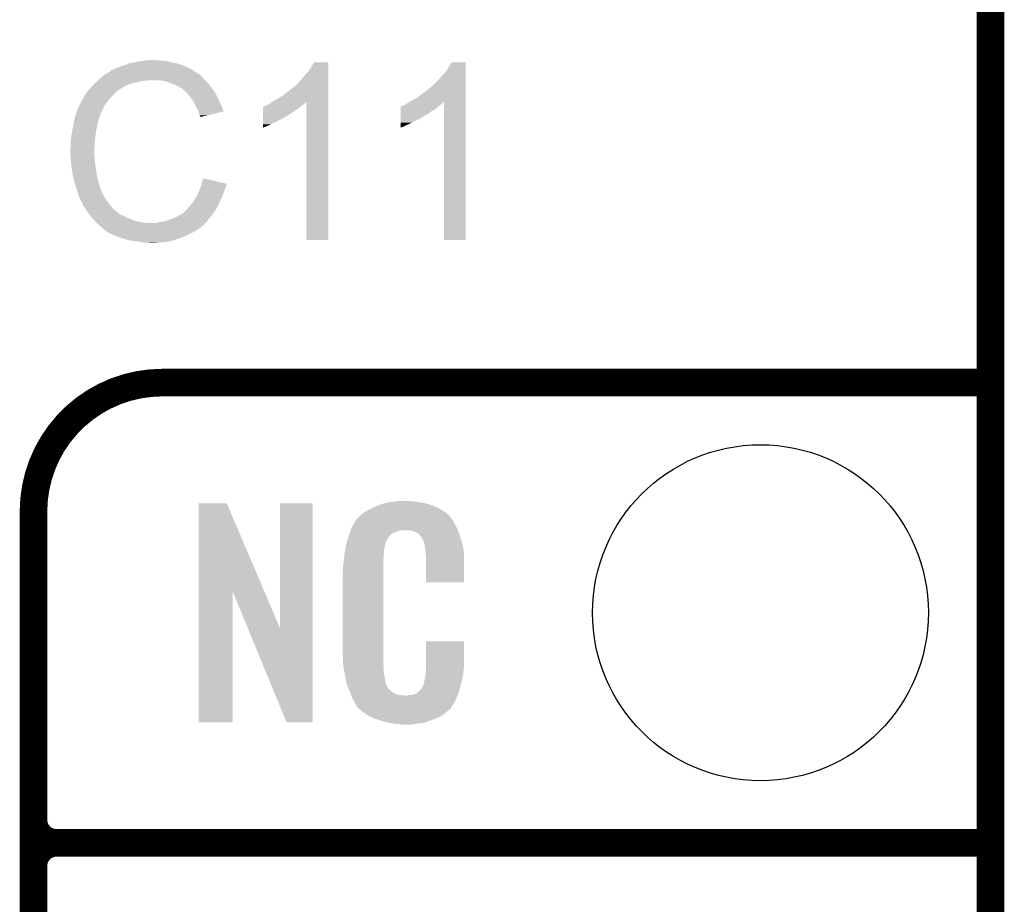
# Model space of a CAD drawing. Extents: x -1.3 to 24.2, y -3.9 to 39.2.
# Tile 31 of 43: x 18.8 to 24.2, y 16.2 to 21.1. Entities that reach past the tile are written whole.
import ezdxf

# ---------------------------------------------------------------- set-up
doc = ezdxf.new("R2010")
doc.units = 0
doc.layers.get('0').update_dxf_attribs({"linetype": 'CONTINUOUS'})
for name, color, linetype in [('BOOST_10_CLICK_V101_GKO', 5, 'CONTINUOUS'), ('BOOST_10_CLICK_V101_GTO', 14, 'CONTINUOUS'), ('BOOST_10_CLICK_V101_GTS', 12, 'CONTINUOUS')]:
    doc.layers.add(name, color=color, linetype=linetype)

# ---------------------------------------------------------------- blocks, each defined once
blk = doc.blocks.new('ROUND_21')
blk.add_circle((0, 0), 0.9271)

msp = doc.modelspace()

# ---------------------------------------------------------------- linework, layer by layer
at = {"layer": 'BOOST_10_CLICK_V101_GKO', "const_width": 0.1524}
msp.add_lwpolyline([(24.13, -1.27), (24.13, 36.83)], dxfattribs=at)
at = {"layer": 'BOOST_10_CLICK_V101_GTO', "const_width": 0.1524}
for points in [[(19.558, 19.05, 0.4142136), (18.8468, 18.3388)], [(18.8468, 16.637, 0.4142136), (18.9738, 16.51)], [(18.9738, 16.51, 0.4142136), (18.8468, 16.383)], [(18.9738, 16.51, 0.4142136), (18.8468, 16.383)]]:
    msp.add_lwpolyline(points, format="xyb", dxfattribs=at)
for points in [[(19.558, 19.05), (24.13, 19.05)], [(18.8468, -0.5588), (18.8468, 18.3388)], [(18.9738, 16.51), (24.13, 16.51)], [(18.9738, 16.51), (24.13, 16.51)], [(18.8468, 14.097), (18.8468, 16.383)]]:
    msp.add_lwpolyline(points, dxfattribs=at)
at = {"layer": 'BOOST_10_CLICK_V101_GTO'}
for points in [[(19.377662, 20.81276), (19.4183, 20.82038), (19.634202, 20.81276), (19.596098, 20.82038)], [(19.4183, 20.82038), (19.44878, 20.82546), (19.596098, 20.82038), (19.578324, 20.82546)], [(19.44878, 20.82546), (19.46402, 20.828), (19.560542, 20.82546), (19.545302, 20.828)], [(19.46402, 20.828), (19.509738, 20.83054), (19.532602, 20.828), (19.522442, 20.83054)], [(19.248112, 20.75434), (19.269268, 20.76704), (19.756122, 20.75434), (19.7358, 20.76704)], [(19.269268, 20.76704), (19.27352, 20.769592), (19.7358, 20.76704), (19.732228, 20.769592)], [(19.27352, 20.769592), (19.273536, 20.772126), (19.732228, 20.769592), (19.728678, 20.772126)], [(19.273536, 20.772126), (19.283682, 20.7772), (19.728678, 20.772126), (19.721574, 20.7772)], [(19.283682, 20.7772), (19.291294, 20.779738), (19.721574, 20.7772), (19.718018, 20.779738)], [(19.291294, 20.779738), (19.2913, 20.77974), (19.718018, 20.779738), (19.718016, 20.77974)], [(19.2913, 20.77974), (19.30146, 20.78482), (19.718016, 20.77974), (19.707858, 20.78482)], [(19.30146, 20.78482), (19.314158, 20.7899), (19.707858, 20.78482), (19.6977, 20.7899)], [(19.314158, 20.7899), (19.326858, 20.79498), (19.6977, 20.7899), (19.68627, 20.79498)], [(19.326858, 20.79498), (19.3421, 20.80006), (19.68627, 20.79498), (19.67484, 20.80006)], [(19.3421, 20.80006), (19.359882, 20.80514), (19.67484, 20.80006), (19.658586, 20.80514)], [(19.359882, 20.80514), (19.377662, 20.81276), (19.658586, 20.80514), (19.634202, 20.81276)], [(20.33016, 20.72894), (20.36572, 20.76958), (20.474936, 20.72894), (20.474938, 20.76958)], [(20.36572, 20.76958), (20.38096, 20.792438), (20.474938, 20.76958), (20.474938, 20.792438)], [(20.38096, 20.792438), (20.396196, 20.817816), (20.474938, 20.792438), (20.47494, 20.817816)], [(20.396196, 20.817816), (20.396212, 20.81784), (20.47494, 20.817816), (20.396212, 20.81784)], [(21.08962, 20.72894), (21.12518, 20.76958), (21.231856, 20.72894), (21.231858, 20.76958)], [(21.12518, 20.76958), (21.14042, 20.792438), (21.231858, 20.76958), (21.231858, 20.792438)], [(21.14042, 20.792438), (21.155656, 20.817816), (21.231858, 20.792438), (21.23186, 20.817816)], [(21.155656, 20.817816), (21.155672, 20.81784), (21.23186, 20.817816), (21.155672, 20.81784)], [(19.18208, 20.69846), (19.19732, 20.7137), (19.380198, 20.69846), (19.44116, 20.7137)], [(19.19732, 20.7137), (19.19986, 20.71624), (19.44116, 20.7137), (19.466562, 20.71624)], [(19.19986, 20.71624), (19.2024, 20.71878), (19.466562, 20.71624), (19.479258, 20.71878)], [(19.2024, 20.71878), (19.220408, 20.734018), (19.79422, 20.71878), (19.778982, 20.734018)], [(19.220408, 20.734018), (19.229416, 20.74164), (19.778982, 20.734018), (19.7739, 20.74164)], [(19.229416, 20.74164), (19.235422, 20.746722), (19.7739, 20.74164), (19.768816, 20.746722)], [(19.235422, 20.746722), (19.239646, 20.749258), (19.768816, 20.746722), (19.766278, 20.749258)], [(19.239646, 20.749258), (19.243876, 20.751798), (19.766278, 20.749258), (19.761204, 20.751798)], [(19.243876, 20.751798), (19.248102, 20.754334), (19.761204, 20.751798), (19.758666, 20.754334)], [(19.248102, 20.754334), (19.248112, 20.75434), (19.758666, 20.754334), (19.756122, 20.75434)], [(19.573238, 20.7137), (19.542758, 20.71878), (19.7993, 20.7137), (19.79422, 20.71878)], [(19.60118, 20.70354), (19.573238, 20.7137), (19.80946, 20.70354), (19.7993, 20.7137)], [(20.292066, 20.688306), (20.31492, 20.71116), (20.474936, 20.688306), (20.474936, 20.71116)], [(20.31492, 20.71116), (20.33016, 20.72894), (20.474936, 20.71116), (20.474936, 20.72894)], [(21.054062, 20.693378), (21.08962, 20.72894), (21.231856, 20.693378), (21.231856, 20.72894)], [(19.143724, 20.655278), (19.14906, 20.6629), (19.304, 20.655278), (19.314158, 20.6629)], [(19.14906, 20.6629), (19.149062, 20.662902), (19.314158, 20.6629), (19.31416, 20.662902)], [(19.149062, 20.662902), (19.151366, 20.665438), (19.31416, 20.662902), (19.316698, 20.665438)], [(19.151366, 20.665438), (19.167532, 20.68322), (19.316698, 20.665438), (19.347182, 20.68322)], [(19.167532, 20.68322), (19.17446, 20.69084), (19.347182, 20.68322), (19.36369, 20.69084)], [(19.17446, 20.69084), (19.18208, 20.69846), (19.36369, 20.69084), (19.380198, 20.69846)], [(19.608806, 20.700998), (19.60118, 20.70354), (19.812002, 20.700998), (19.80946, 20.70354)], [(19.624038, 20.69592), (19.608806, 20.700998), (19.816066, 20.69592), (19.812002, 20.700998)], [(19.63928, 20.6883), (19.624038, 20.69592), (19.82216, 20.6883), (19.816066, 20.69592)], [(19.64436, 20.68576), (19.63928, 20.6883), (19.823976, 20.68576), (19.82216, 20.6883)], [(19.657062, 20.67814), (19.64436, 20.68576), (19.829418, 20.67814), (19.823976, 20.68576)], [(19.667216, 20.673062), (19.657062, 20.67814), (19.833046, 20.673062), (19.829418, 20.67814)], [(19.66976, 20.67052), (19.667216, 20.673062), (19.834862, 20.67052), (19.833046, 20.673062)], [(19.689764, 20.65274), (19.66976, 20.67052), (19.847562, 20.65274), (19.834862, 20.67052)], [(20.2311, 20.64004), (20.25904, 20.6629), (20.474934, 20.64004), (20.474936, 20.6629)], [(20.25904, 20.6629), (20.28952, 20.68577), (20.474936, 20.6629), (20.474936, 20.68577)], [(20.28952, 20.68577), (20.289544, 20.6883), (20.474936, 20.68577), (20.474936, 20.6883)], [(20.289544, 20.6883), (20.292066, 20.688306), (20.474936, 20.6883), (20.474936, 20.688306)], [(20.98802, 20.64004), (21.0185, 20.6629), (21.231854, 20.64004), (21.231856, 20.6629)], [(21.0185, 20.6629), (21.046438, 20.685758), (21.231856, 20.6629), (21.231856, 20.685758)], [(21.046438, 20.685758), (21.048984, 20.6883), (21.231856, 20.685758), (21.231856, 20.6883)], [(21.048984, 20.6883), (21.051526, 20.688316), (21.231856, 20.6883), (21.231856, 20.688316)], [(21.051526, 20.688316), (21.054062, 20.693378), (21.231856, 20.688316), (21.231856, 20.693378)], [(19.108426, 20.599406), (19.11096, 20.601944), (19.254334, 20.599406), (19.256308, 20.601944)], [(19.11096, 20.601944), (19.113504, 20.60956), (19.256308, 20.601944), (19.262232, 20.60956)], [(19.113504, 20.60956), (19.118582, 20.614644), (19.262232, 20.60956), (19.266186, 20.614644)], [(19.118582, 20.614644), (19.12366, 20.624798), (19.266186, 20.614644), (19.274084, 20.624798)], [(19.12366, 20.624798), (19.125182, 20.627338), (19.274084, 20.624798), (19.27606, 20.627338)], [(19.125182, 20.627338), (19.131278, 20.6375), (19.27606, 20.627338), (19.286222, 20.6375)], [(19.131278, 20.6375), (19.143724, 20.655278), (19.286222, 20.6375), (19.304, 20.655278)], [(19.69262, 20.6502), (19.689764, 20.65274), (19.849014, 20.6502), (19.847562, 20.65274)], [(19.704812, 20.63496), (19.69262, 20.6502), (19.85772, 20.63496), (19.849014, 20.6502)], [(19.71294, 20.6248), (19.704812, 20.63496), (19.8628, 20.6248), (19.85772, 20.63496)], [(19.720052, 20.61464), (19.71294, 20.6248), (19.86788, 20.61464), (19.8628, 20.6248)], [(19.730718, 20.599398), (19.720052, 20.61464), (19.874656, 20.599398), (19.86788, 20.61464)], [(20.165002, 20.599362), (20.172678, 20.604478), (20.474934, 20.599362), (20.474934, 20.604478)], [(20.172678, 20.604478), (20.20062, 20.61972), (20.474934, 20.604478), (20.474934, 20.61972)], [(20.20062, 20.61972), (20.2311, 20.64004), (20.474934, 20.61972), (20.474934, 20.64004)], [(20.923672, 20.5994), (20.93214, 20.60448), (21.231854, 20.5994), (21.231854, 20.60448)], [(20.93214, 20.60448), (20.960082, 20.61972), (21.231854, 20.60448), (21.231854, 20.61972)], [(20.960082, 20.61972), (20.98802, 20.64004), (21.231854, 20.61972), (21.231854, 20.64004)], [(19.077092, 20.520656), (19.087252, 20.55114), (19.21256, 20.520656), (19.22526, 20.55114)], [(19.087252, 20.55114), (19.0881, 20.55368), (19.22526, 20.55114), (19.22653, 20.55368)], [(19.0881, 20.55368), (19.101246, 20.581618), (19.22653, 20.55368), (19.2405, 20.581618)], [(19.101246, 20.581618), (19.10842, 20.596864), (19.2405, 20.581618), (19.252358, 20.596864)], [(19.10842, 20.596864), (19.108426, 20.599406), (19.252358, 20.596864), (19.254334, 20.599406)], [(19.734528, 20.59178), (19.730718, 20.599398), (19.87804, 20.59178), (19.874656, 20.599398)], [(19.74342, 20.574), (19.734528, 20.59178), (19.886932, 20.574), (19.87804, 20.59178)], [(19.744834, 20.571458), (19.74342, 20.574), (19.888202, 20.571458), (19.886932, 20.574)], [(19.75612, 20.551142), (19.744834, 20.571458), (19.894274, 20.551142), (19.888202, 20.571458)], [(19.757394, 20.546054), (19.75612, 20.551142), (19.895794, 20.546054), (19.894274, 20.551142)], [(20.114274, 20.53336), (20.114278, 20.5486), (20.264122, 20.53336), (20.28698, 20.5486)], [(20.114278, 20.5486), (20.11428, 20.5613), (20.28698, 20.5486), (20.307298, 20.5613)], [(20.11428, 20.5613), (20.114284, 20.57146), (20.307298, 20.5613), (20.31949, 20.57146)], [(20.114284, 20.57146), (20.116806, 20.571466), (20.31949, 20.57146), (20.319498, 20.571466)], [(20.116806, 20.571466), (20.11934, 20.574), (20.319498, 20.571466), (20.32254, 20.574)], [(20.11934, 20.574), (20.119344, 20.574002), (20.32254, 20.574), (20.322542, 20.574002)], [(20.119344, 20.574002), (20.124422, 20.57654), (20.322542, 20.574002), (20.32635, 20.57654)], [(20.124422, 20.57654), (20.132044, 20.579082), (20.32635, 20.57654), (20.330162, 20.579082)], [(20.132044, 20.579082), (20.139662, 20.58416), (20.330162, 20.579082), (20.33778, 20.58416)], [(20.139662, 20.58416), (20.149822, 20.589242), (20.33778, 20.58416), (20.34286, 20.589242)], [(20.149822, 20.589242), (20.165002, 20.599362), (20.34286, 20.589242), (20.352978, 20.599362)], [(20.35302, 19.837424), (20.352978, 20.599362), (20.474916, 19.837424), (20.474934, 20.599362)], [(20.873722, 20.53336), (20.873724, 20.5486), (21.023582, 20.53336), (21.04644, 20.5486)], [(20.873724, 20.5613), (20.873726, 20.571466), (21.066758, 20.5613), (21.078958, 20.571466)], [(20.873724, 20.5486), (20.873724, 20.5613), (21.04644, 20.5486), (21.066758, 20.5613)], [(20.873726, 20.571466), (20.87626, 20.574), (21.078958, 20.571466), (21.082, 20.574)], [(20.87626, 20.574), (20.876264, 20.574002), (21.082, 20.574), (21.082002, 20.574002)], [(20.876264, 20.574002), (20.881342, 20.57654), (21.082002, 20.574002), (21.085174, 20.57654)], [(20.881342, 20.57654), (20.88896, 20.57908), (21.085174, 20.57654), (21.08835, 20.57908)], [(20.88896, 20.57908), (20.899118, 20.58416), (21.08835, 20.57908), (21.0947, 20.58416)], [(20.899118, 20.58416), (20.899122, 20.584162), (21.0947, 20.58416), (21.094702, 20.584162)], [(20.899122, 20.584162), (20.906738, 20.58924), (21.094702, 20.584162), (21.101472, 20.58924)], [(20.906738, 20.58924), (20.910968, 20.591778), (21.101472, 20.58924), (21.104858, 20.591778)], [(20.910968, 20.591778), (20.923658, 20.599392), (21.104858, 20.591778), (21.109938, 20.599392)], [(20.923658, 20.599392), (20.923672, 20.5994), (21.109938, 20.599392), (21.112456, 20.5994)], [(21.11248, 19.837424), (21.112456, 20.5994), (21.231836, 19.837424), (21.231854, 20.5994)], [(19.06905, 20.4851), (19.072436, 20.505418), (19.2024, 20.4851), (19.207478, 20.505418)], [(19.072436, 20.505418), (19.072862, 20.507962), (19.207478, 20.505418), (19.20875, 20.507962)], [(19.072862, 20.507962), (19.073706, 20.510496), (19.20875, 20.507962), (19.210018, 20.510496)], [(19.073706, 20.510496), (19.075398, 20.515576), (19.210018, 20.510496), (19.21002, 20.515576)], [(19.075398, 20.515576), (19.076244, 20.518114), (19.21002, 20.515576), (19.212554, 20.518114)], [(19.076244, 20.518114), (19.077092, 20.520656), (19.212554, 20.518114), (19.21256, 20.520656)], [(19.758662, 20.54098), (19.757394, 20.546054), (19.87463, 20.54098), (19.895794, 20.546054)], [(19.76374, 20.525742), (19.758662, 20.54098), (19.811076, 20.525742), (19.87463, 20.54098)], [(19.766278, 20.520664), (19.76374, 20.525742), (19.789898, 20.520664), (19.811076, 20.525742)], [(19.768814, 20.518126), (19.766278, 20.520664), (19.779312, 20.518126), (19.789898, 20.520664)], [(19.76882, 20.51561), (19.768814, 20.518126), (19.76882, 20.51561), (19.779312, 20.518126)], [(20.114262, 20.47494), (20.11427, 20.5105), (20.15744, 20.47494), (20.228558, 20.5105)], [(20.11427, 20.5105), (20.114272, 20.51558), (20.228558, 20.5105), (20.23618, 20.51558)], [(20.114272, 20.518118), (20.114274, 20.53336), (20.238718, 20.518118), (20.264122, 20.53336)], [(20.114272, 20.51558), (20.114272, 20.518118), (20.23618, 20.51558), (20.238718, 20.518118)], [(20.87372, 20.49526), (20.873722, 20.50288), (20.954998, 20.49526), (20.97278, 20.50288)], [(20.87372, 20.4851), (20.87372, 20.49526), (20.937218, 20.4851), (20.954998, 20.49526)], [(20.873722, 20.51812), (20.873722, 20.53336), (20.998178, 20.51812), (21.023582, 20.53336)], [(20.873722, 20.518096), (20.873722, 20.51812), (20.99564, 20.518096), (20.998178, 20.51812)], [(20.873722, 20.515578), (20.873722, 20.518096), (20.995632, 20.515578), (20.99564, 20.518096)], [(20.873722, 20.5105), (20.873722, 20.515578), (20.988018, 20.5105), (20.995632, 20.515578)], [(20.873722, 20.50288), (20.873722, 20.5105), (20.97278, 20.50288), (20.988018, 20.5105)], [(19.06, 20.4343), (19.06524, 20.46224), (19.19224, 20.4343), (19.19732, 20.46224)], [(19.06524, 20.46224), (19.06905, 20.4851), (19.19732, 20.46224), (19.2024, 20.4851)], [(20.11426, 20.46478), (20.114262, 20.47494), (20.13458, 20.46478), (20.15744, 20.47494)], [(20.11426, 20.457192), (20.11426, 20.46478), (20.11426, 20.457192), (20.13458, 20.46478)], [(20.87372, 20.47494), (20.87372, 20.4851), (20.91436, 20.47494), (20.937218, 20.4851)], [(20.87372, 20.46478), (20.87372, 20.47494), (20.89404, 20.46478), (20.91436, 20.47494)], [(20.87372, 20.457192), (20.87372, 20.46478), (20.87372, 20.457192), (20.89404, 20.46478)], [(19.05254, 20.38604), (19.05508, 20.403822), (19.185888, 20.38604), (19.18716, 20.403822)], [(19.05254, 20.358102), (19.05254, 20.38604), (19.183894, 20.358102), (19.185888, 20.38604)], [(19.05508, 20.403822), (19.05762, 20.4216), (19.18716, 20.403822), (19.190122, 20.4216)], [(19.05762, 20.4216), (19.06, 20.4343), (19.190122, 20.4216), (19.19224, 20.4343)], [(19.05, 20.347942), (19.05254, 20.358102), (19.183168, 20.347942), (19.183894, 20.358102)], [(19.05, 20.332702), (19.05, 20.347942), (19.18208, 20.332702), (19.183168, 20.347942)], [(19.05, 20.3327), (19.05, 20.332702), (19.182082, 20.3327), (19.18208, 20.332702)], [(19.051144, 20.309838), (19.05, 20.3327), (19.182082, 20.309838), (19.182082, 20.3327)], [(19.051526, 20.302216), (19.051144, 20.309838), (19.18462, 20.302216), (19.182082, 20.309838)], [(19.05254, 20.2819), (19.051526, 20.302216), (19.18462, 20.2819), (19.18462, 20.302216)], [(19.053304, 20.274278), (19.05254, 20.2819), (19.18462, 20.274278), (19.18462, 20.2819)], [(19.054826, 20.25904), (19.053304, 20.274278), (19.18716, 20.25904), (19.18462, 20.274278)], [(19.05762, 20.231098), (19.054826, 20.25904), (19.19146, 20.231098), (19.18716, 20.25904)], [(19.058518, 20.22602), (19.05762, 20.231098), (19.19224, 20.22602), (19.19146, 20.231098)], [(19.06524, 20.18792), (19.058518, 20.22602), (19.19732, 20.18792), (19.19224, 20.22602)], [(19.065242, 20.187918), (19.06524, 20.18792), (19.19732, 20.187918), (19.19732, 20.18792)], [(19.07032, 20.1676), (19.065242, 20.187918), (19.203126, 20.1676), (19.19732, 20.187918)], [(19.074676, 20.15236), (19.07032, 20.1676), (19.20748, 20.15236), (19.203126, 20.1676)], [(19.77644, 20.154898), (19.784082, 20.177756), (19.881162, 20.154898), (19.784082, 20.177756)], [(19.08048, 20.13204), (19.074676, 20.15236), (19.212902, 20.13204), (19.20748, 20.15236)], [(19.086408, 20.11426), (19.08048, 20.13204), (19.217644, 20.11426), (19.212902, 20.13204)], [(19.087256, 20.111716), (19.086408, 20.11426), (19.220182, 20.111716), (19.217644, 20.11426)], [(19.760472, 20.106638), (19.76374, 20.11426), (19.900898, 20.106638), (19.902422, 20.11426)], [(19.76374, 20.11426), (19.765644, 20.119338), (19.902422, 20.11426), (19.90344, 20.119338)], [(19.765644, 20.119338), (19.769452, 20.129498), (19.90344, 20.119338), (19.90852, 20.129498)], [(19.769452, 20.129498), (19.77136, 20.134582), (19.90852, 20.129498), (19.909788, 20.134582)], [(19.77136, 20.134582), (19.772628, 20.139658), (19.909788, 20.134582), (19.911058, 20.139658)], [(19.772628, 20.139658), (19.773898, 20.144736), (19.911058, 20.139658), (19.913598, 20.144736)], [(19.773898, 20.144736), (19.77453, 20.14726), (19.913598, 20.144736), (19.9136, 20.14726)], [(19.77453, 20.14726), (19.77644, 20.154898), (19.9136, 20.14726), (19.881162, 20.154898)], [(19.088948, 20.106638), (19.087256, 20.111716), (19.22272, 20.106638), (19.220182, 20.111716)], [(19.09064, 20.101558), (19.088948, 20.106638), (19.224414, 20.101558), (19.22272, 20.106638)], [(19.091276, 20.09902), (19.09064, 20.101558), (19.22526, 20.09902), (19.224414, 20.101558)], [(19.093182, 20.0914), (19.091276, 20.09902), (19.229072, 20.0914), (19.22526, 20.09902)], [(19.095722, 20.083782), (19.093182, 20.0914), (19.23288, 20.083782), (19.229072, 20.0914)], [(19.09826, 20.076162), (19.095722, 20.083782), (19.237644, 20.076162), (19.23288, 20.083782)], [(19.1008, 20.07108), (19.09826, 20.076162), (19.240818, 20.07108), (19.237644, 20.076162)], [(19.104386, 20.06346), (19.1008, 20.07108), (19.24558, 20.06346), (19.240818, 20.07108)], [(19.115144, 20.0406), (19.104386, 20.06346), (19.26082, 20.0406), (19.24558, 20.06346)], [(19.73326, 20.05584), (19.73834, 20.065998), (19.87804, 20.05584), (19.883844, 20.065998)], [(19.73834, 20.065998), (19.744434, 20.073618), (19.883844, 20.065998), (19.8882, 20.073618)], [(19.744434, 20.073618), (19.7485, 20.078702), (19.8882, 20.073618), (19.88965, 20.078702)], [(19.7485, 20.078702), (19.75394, 20.091398), (19.88965, 20.078702), (19.893278, 20.091398)], [(19.75394, 20.091398), (19.760472, 20.106638), (19.893278, 20.091398), (19.900898, 20.106638)], [(19.12112, 20.027898), (19.115144, 20.0406), (19.270982, 20.027898), (19.26082, 20.0406)], [(19.129586, 20.0152), (19.12112, 20.027898), (19.28114, 20.0152), (19.270982, 20.027898)], [(19.143132, 19.994882), (19.129586, 20.0152), (19.303998, 19.994882), (19.28114, 20.0152)], [(19.692618, 20.002504), (19.6977, 20.01012), (19.851794, 20.002504), (19.856872, 20.01012)], [(19.6977, 20.01012), (19.701508, 20.015198), (19.856872, 20.01012), (19.860258, 20.015198)], [(19.701508, 20.015198), (19.705322, 20.02028), (19.860258, 20.015198), (19.86248, 20.02028)], [(19.705322, 20.02028), (19.71294, 20.027902), (19.86248, 20.02028), (19.865816, 20.027902)], [(19.71294, 20.027902), (19.72056, 20.03806), (19.865816, 20.027902), (19.87026, 20.03806)], [(19.72056, 20.03806), (19.730722, 20.050762), (19.87026, 20.03806), (19.875818, 20.050762)], [(19.730722, 20.050762), (19.73326, 20.05584), (19.875818, 20.050762), (19.87804, 20.05584)], [(19.14652, 19.9898), (19.143132, 19.994882), (19.310352, 19.9898), (19.303998, 19.994882)], [(19.158244, 19.97456), (19.14652, 19.9898), (19.329404, 19.97456), (19.310352, 19.9898)], [(19.158246, 19.974558), (19.158244, 19.97456), (19.334484, 19.974558), (19.329404, 19.97456)], [(19.162152, 19.96948), (19.158246, 19.974558), (19.344642, 19.96948), (19.334484, 19.974558)], [(19.164108, 19.966938), (19.162152, 19.96948), (19.352264, 19.966938), (19.344642, 19.96948)], [(19.168014, 19.96186), (19.164108, 19.966938), (19.359878, 19.96186), (19.352264, 19.966938)], [(19.17192, 19.956782), (19.168014, 19.96186), (19.373422, 19.956782), (19.359878, 19.96186)], [(19.174462, 19.95424), (19.17192, 19.956782), (19.3802, 19.95424), (19.373422, 19.956782)], [(19.18462, 19.94408), (19.174462, 19.95424), (19.405596, 19.94408), (19.3802, 19.95424)], [(19.59102, 19.946622), (19.61896, 19.95678), (19.809458, 19.946622), (19.817078, 19.95678)], [(19.61896, 19.95678), (19.618962, 19.956782), (19.817078, 19.95678), (19.81708, 19.956782)], [(19.618962, 19.956782), (19.649438, 19.97202), (19.81708, 19.956782), (19.830414, 19.97202)], [(19.649438, 19.97202), (19.658322, 19.977098), (19.830414, 19.97202), (19.83486, 19.977098)], [(19.658322, 19.977098), (19.667216, 19.98218), (19.83486, 19.977098), (19.838246, 19.98218)], [(19.667216, 19.98218), (19.67992, 19.99234), (19.838246, 19.98218), (19.84502, 19.99234)], [(19.67992, 19.99234), (19.687544, 19.999962), (19.84502, 19.99234), (19.8501, 19.999962)], [(19.687544, 19.999962), (19.692618, 20.002504), (19.8501, 19.999962), (19.851794, 20.002504)], [(19.184622, 19.944078), (19.18462, 19.94408), (19.4056, 19.944078), (19.405596, 19.94408)], [(19.190716, 19.93646), (19.184622, 19.944078), (19.43354, 19.93646), (19.4056, 19.944078)], [(19.194778, 19.931382), (19.190716, 19.93646), (19.46401, 19.931382), (19.43354, 19.93646)], [(19.194782, 19.93138), (19.194778, 19.931382), (19.464022, 19.93138), (19.46401, 19.931382)], [(19.207478, 19.921222), (19.194782, 19.93138), (19.7866, 19.921222), (19.796758, 19.93138)], [(19.207482, 19.92122), (19.207478, 19.921222), (19.7866, 19.92122), (19.7866, 19.921222)], [(19.21764, 19.911062), (19.207482, 19.92122), (19.774988, 19.911062), (19.7866, 19.92122)], [(19.227798, 19.90344), (19.21764, 19.911062), (19.766276, 19.90344), (19.774988, 19.911062)], [(19.227816, 19.903424), (19.227798, 19.90344), (19.763734, 19.903424), (19.766276, 19.90344)], [(19.23288, 19.89836), (19.227816, 19.903424), (19.761194, 19.89836), (19.763734, 19.903424)], [(19.235422, 19.895818), (19.23288, 19.89836), (19.756118, 19.895818), (19.761194, 19.89836)], [(19.240498, 19.890742), (19.235422, 19.895818), (19.748504, 19.890742), (19.756118, 19.895818)], [(19.524982, 19.93138), (19.53514, 19.93392), (19.796758, 19.93138), (19.799298, 19.93392)], [(19.53514, 19.93392), (19.54784, 19.93646), (19.799298, 19.93392), (19.801838, 19.93646)], [(19.54784, 19.93646), (19.56054, 19.939), (19.801838, 19.93646), (19.803742, 19.939)], [(19.56054, 19.939), (19.59102, 19.946622), (19.803742, 19.939), (19.809458, 19.946622)], [(19.240502, 19.89074), (19.240498, 19.890742), (19.748502, 19.89074), (19.748504, 19.890742)], [(19.248114, 19.885664), (19.240502, 19.89074), (19.74004, 19.885664), (19.748502, 19.89074)], [(19.250636, 19.88566), (19.248114, 19.885664), (19.740034, 19.88566), (19.74004, 19.885664)], [(19.25066, 19.883136), (19.250636, 19.88566), (19.735826, 19.883136), (19.740034, 19.88566)], [(19.250692, 19.88312), (19.25066, 19.883136), (19.7358, 19.88312), (19.735826, 19.883136)], [(19.2913, 19.8628), (19.250692, 19.88312), (19.69516, 19.8628), (19.7358, 19.88312)], [(19.31289, 19.85518), (19.2913, 19.8628), (19.67484, 19.85518), (19.69516, 19.8628)], [(19.33448, 19.84756), (19.31289, 19.85518), (19.65706, 19.84756), (19.67484, 19.85518)], [(19.375118, 19.83486), (19.33448, 19.84756), (19.618958, 19.83486), (19.65706, 19.84756)], [(19.395438, 19.83232), (19.375118, 19.83486), (19.611338, 19.83232), (19.618958, 19.83486)], [(19.436078, 19.82724), (19.395438, 19.83232), (19.588478, 19.82724), (19.611338, 19.83232)], [(19.444968, 19.8247), (19.436078, 19.82724), (19.56308, 19.8247), (19.588478, 19.82724)], [(19.453856, 19.82216), (19.444968, 19.8247), (19.53514, 19.82216), (19.56308, 19.8247)], [(19.491958, 19.81962), (19.481798, 19.82216), (19.507202, 19.81962), (19.53514, 19.82216)], [(20.474916, 19.8374), (20.35302, 19.837424), (20.474916, 19.8374), (20.474916, 19.837424)], [(21.231836, 19.8374), (21.11248, 19.837424), (21.231836, 19.8374), (21.231836, 19.837424)], [(19.758674, 17.896718), (19.758682, 18.384504), (20.121668, 17.896718), (19.913604, 18.384504)], [(19.758682, 18.384504), (19.758684, 18.38452), (19.913604, 18.384504), (19.758684, 18.38452)], [(20.20824, 17.693758), (20.208262, 18.384496), (20.388566, 17.693758), (20.38858, 18.384496)], [(20.208262, 18.384496), (20.208264, 18.38452), (20.38858, 18.384496), (20.208264, 18.38452)], [(20.72894, 18.3642), (20.754338, 18.37436), (21.067124, 18.3642), (21.042452, 18.37436)], [(20.754338, 18.37436), (20.761958, 18.3769), (21.042452, 18.37436), (21.036282, 18.3769)], [(20.761958, 18.3769), (20.7772, 18.38198), (21.036282, 18.3769), (21.017232, 18.38198)], [(20.7772, 18.38198), (20.794134, 18.38706), (21.017232, 18.38198), (20.998182, 18.38706)], [(20.794134, 18.38706), (20.802602, 18.3896), (20.998182, 18.38706), (20.977862, 18.3896)], [(20.802602, 18.3896), (20.83308, 18.39214), (20.977862, 18.3896), (20.95754, 18.39214)], [(20.83308, 18.39214), (20.84832, 18.39468), (20.95754, 18.39214), (20.942302, 18.39468)], [(20.84832, 18.39468), (20.863562, 18.39722), (20.927062, 18.39468), (20.914362, 18.39722)], [(20.64512, 18.310862), (20.659634, 18.32356), (21.146224, 18.310862), (21.135342, 18.32356)], [(20.659634, 18.32356), (20.665442, 18.32864), (21.135342, 18.32356), (21.128232, 18.32864)], [(20.665442, 18.32864), (20.677418, 18.336262), (21.128232, 18.32864), (21.11756, 18.336262)], [(20.677418, 18.336262), (20.693382, 18.34642), (21.11756, 18.336262), (21.10063, 18.34642)], [(20.693382, 18.34642), (20.71878, 18.35912), (21.10063, 18.34642), (21.07946, 18.35912)], [(20.71878, 18.35912), (20.72894, 18.3642), (21.07946, 18.35912), (21.067124, 18.3642)], [(20.60448, 18.252442), (20.613442, 18.26768), (21.181752, 18.252442), (21.17344, 18.26768)], [(20.613442, 18.26768), (20.62689, 18.29054), (21.17344, 18.26768), (21.160742, 18.29054)], [(20.62689, 18.29054), (20.62988, 18.295622), (21.160742, 18.29054), (21.156932, 18.295622)], [(20.62988, 18.295622), (20.629904, 18.29816), (21.156932, 18.295622), (21.15503, 18.29816)], [(20.629904, 18.29816), (20.634966, 18.298168), (21.15503, 18.29816), (21.155024, 18.298168)], [(20.634966, 18.298168), (20.636992, 18.300702), (21.155024, 18.298168), (21.153122, 18.300702)], [(20.636992, 18.300702), (20.64105, 18.305776), (21.153122, 18.300702), (21.150582, 18.305776)], [(20.64105, 18.305776), (20.64512, 18.310862), (21.150582, 18.305776), (21.146224, 18.310862)], [(20.588568, 18.209256), (20.592312, 18.219418), (20.817838, 18.209256), (20.830542, 18.219418)], [(20.592312, 18.219418), (20.597926, 18.234658), (20.830542, 18.219418), (20.868636, 18.234658)], [(20.597926, 18.234658), (20.597928, 18.23466), (20.868636, 18.234658), (20.916898, 18.23466)], [(20.597928, 18.23466), (20.599798, 18.239738), (21.190494, 18.23466), (21.18868, 18.239738)], [(20.599798, 18.239738), (20.60448, 18.252442), (21.18868, 18.239738), (21.181752, 18.252442)], [(20.93468, 18.23212), (20.916898, 18.23466), (21.191402, 18.23212), (21.190494, 18.23466)], [(20.947378, 18.22958), (20.93468, 18.23212), (21.192308, 18.22958), (21.191402, 18.23212)], [(20.972774, 18.21688), (20.947378, 18.22958), (21.196844, 18.21688), (21.192308, 18.22958)], [(20.975318, 18.211804), (20.972774, 18.21688), (21.198656, 18.211804), (21.196844, 18.21688)], [(20.981852, 18.20418), (20.975318, 18.211804), (21.201378, 18.20418), (21.198656, 18.211804)], [(20.57146, 18.153382), (20.576792, 18.171158), (20.78759, 18.153382), (20.792438, 18.171158)], [(20.576792, 18.171158), (20.583648, 18.194018), (20.792438, 18.171158), (20.805138, 18.194018)], [(20.583648, 18.194018), (20.586698, 18.20418), (20.805138, 18.194018), (20.815296, 18.20418)], [(20.586698, 18.204182), (20.588568, 18.209256), (20.815298, 18.204182), (20.817838, 18.209256)], [(20.586698, 18.20418), (20.586698, 18.204182), (20.815296, 18.20418), (20.815298, 18.204182)], [(20.990558, 18.19402), (20.981852, 18.20418), (21.204368, 18.19402), (21.201378, 18.20418)], [(21.00072, 18.17116), (20.990558, 18.19402), (21.211092, 18.17116), (21.204368, 18.19402)], [(21.004784, 18.161002), (21.00072, 18.17116), (21.21408, 18.161002), (21.211092, 18.17116)], [(21.005798, 18.158464), (21.004784, 18.161002), (21.214564, 18.158464), (21.21408, 18.161002)], [(21.0058, 18.150842), (21.005798, 18.158464), (21.216016, 18.150842), (21.214564, 18.158464)], [(20.5613, 18.08226), (20.563556, 18.102578), (20.77974, 18.08226), (20.77974, 18.102578)], [(20.563556, 18.102578), (20.56384, 18.10512), (20.77974, 18.102578), (20.780248, 18.10512)], [(20.56384, 18.10512), (20.565442, 18.115278), (20.780248, 18.10512), (20.78228, 18.115278)], [(20.565442, 18.115278), (20.567448, 18.127978), (20.78228, 18.115278), (20.78228, 18.127978)], [(20.567448, 18.127978), (20.569052, 18.138138), (20.78228, 18.127978), (20.78482, 18.138138)], [(20.569052, 18.138138), (20.569854, 18.143218), (20.78482, 18.138138), (20.78482, 18.143218)], [(20.569854, 18.143218), (20.57146, 18.153382), (20.78482, 18.143218), (20.78759, 18.153382)], [(21.00834, 18.138138), (21.0058, 18.150842), (21.218436, 18.138138), (21.216016, 18.150842)], [(21.01088, 18.12036), (21.00834, 18.138138), (21.221822, 18.12036), (21.218436, 18.138138)], [(21.011858, 18.107658), (21.01088, 18.12036), (21.22424, 18.107658), (21.221822, 18.12036)], [(21.01342, 18.08734), (21.011858, 18.107658), (21.224236, 18.08734), (21.22424, 18.107658)], [(20.55622, 18.04162), (20.55876, 18.0594), (20.7772, 18.04162), (20.7772, 18.0594)], [(20.55876, 18.0594), (20.559042, 18.061938), (20.7772, 18.0594), (20.7772, 18.061938)], [(20.559042, 18.061938), (20.5613, 18.08226), (20.7772, 18.061938), (20.77974, 18.08226)], [(21.01342, 17.947664), (21.01342, 18.08734), (21.224216, 17.947664), (21.224236, 18.08734)], [(20.55368, 18.011142), (20.55622, 18.023842), (20.7772, 18.011142), (20.7772, 18.023842)], [(20.55368, 17.56156), (20.55368, 18.011142), (20.7772, 17.56156), (20.7772, 18.011142)], [(20.55622, 18.023842), (20.55622, 18.04162), (20.7772, 18.023842), (20.7772, 18.04162)], [(21.224216, 17.94764), (21.01342, 17.947664), (21.224216, 17.94764), (21.224216, 17.947664)], [(19.75866, 17.175504), (19.758674, 17.896718), (19.946596, 17.175504), (19.94662, 17.896718)], [(20.03025, 17.693758), (19.94662, 17.896718), (20.20824, 17.693758), (20.121668, 17.896718)], [(20.243796, 17.175496), (20.03025, 17.693758), (20.388556, 17.175496), (20.388566, 17.693758)], [(21.01342, 17.48282), (21.013442, 17.622496), (21.22424, 17.48282), (21.22424, 17.622496)], [(21.013442, 17.622496), (21.013444, 17.62252), (21.22424, 17.622496), (21.013444, 17.62252)], [(20.556032, 17.49806), (20.55368, 17.56156), (20.7772, 17.49806), (20.7772, 17.56156)], [(20.55622, 17.492982), (20.556032, 17.49806), (20.777926, 17.492982), (20.7772, 17.49806)], [(20.55843, 17.480278), (20.55622, 17.492982), (20.77974, 17.480278), (20.777926, 17.492982)], [(20.562406, 17.457418), (20.55843, 17.480278), (20.77974, 17.457418), (20.77974, 17.480278)], [(20.56638, 17.43456), (20.562406, 17.457418), (20.78335, 17.43456), (20.77974, 17.457418)], [(21.01088, 17.4498), (21.012784, 17.46504), (21.219666, 17.4498), (21.2217, 17.46504)], [(21.01088, 17.437102), (21.01088, 17.4498), (21.217974, 17.437102), (21.219666, 17.4498)], [(21.012784, 17.46504), (21.01342, 17.470122), (21.2217, 17.46504), (21.222426, 17.470122)], [(21.01342, 17.470122), (21.01342, 17.48282), (21.222426, 17.470122), (21.22424, 17.48282)], [(20.571462, 17.40916), (20.56638, 17.43456), (20.78736, 17.40916), (20.78335, 17.43456)], [(20.576034, 17.386298), (20.571462, 17.40916), (20.79244, 17.386298), (20.78736, 17.40916)], [(21.000722, 17.383762), (21.0058, 17.409162), (21.20646, 17.383762), (21.212436, 17.409162)], [(21.0058, 17.409162), (21.005802, 17.411704), (21.212436, 17.409162), (21.213034, 17.411704)], [(21.005802, 17.411704), (21.00834, 17.416784), (21.213034, 17.411704), (21.214228, 17.416784)], [(21.00834, 17.424402), (21.008848, 17.426942), (21.216022, 17.424402), (21.21662, 17.426942)], [(21.00834, 17.416784), (21.00834, 17.424402), (21.214228, 17.416784), (21.216022, 17.424402)], [(21.008848, 17.426942), (21.01088, 17.437102), (21.21662, 17.426942), (21.217974, 17.437102)], [(20.57654, 17.383762), (20.576034, 17.386298), (20.79371, 17.383762), (20.79244, 17.386298)], [(20.583862, 17.365982), (20.57654, 17.383762), (20.802602, 17.365982), (20.79371, 17.383762)], [(20.58491, 17.363436), (20.583862, 17.365982), (20.805142, 17.363436), (20.802602, 17.365982)], [(20.587, 17.358362), (20.58491, 17.363436), (20.807684, 17.358362), (20.805142, 17.363436)], [(20.589092, 17.353278), (20.587, 17.358362), (20.815302, 17.353278), (20.807684, 17.358362)], [(20.59223, 17.34566), (20.589092, 17.353278), (20.82292, 17.34566), (20.815302, 17.353278)], [(20.59432, 17.34058), (20.59223, 17.34566), (20.830542, 17.34058), (20.82292, 17.34566)], [(20.596274, 17.3355), (20.59432, 17.34058), (20.838162, 17.3355), (20.830542, 17.34058)], [(20.965162, 17.338042), (20.972784, 17.34566), (21.19376, 17.338042), (21.195876, 17.34566)], [(20.972784, 17.34566), (20.975326, 17.345676), (21.195876, 17.34566), (21.19588, 17.345676)], [(20.975326, 17.345676), (20.977862, 17.350738), (21.19588, 17.345676), (21.197286, 17.350738)], [(20.977862, 17.350738), (20.988022, 17.360902), (21.197286, 17.350738), (21.20011, 17.360902)], [(20.988022, 17.360902), (21.00072, 17.38376), (21.20011, 17.360902), (21.20646, 17.38376)], [(21.00072, 17.38376), (21.000722, 17.383762), (21.20646, 17.38376), (21.20646, 17.383762)], [(20.599206, 17.32788), (20.596274, 17.3355), (20.853404, 17.32788), (20.838162, 17.3355)], [(20.60116, 17.3228), (20.599206, 17.32788), (20.899122, 17.3228), (20.853404, 17.32788)], [(20.60702, 17.30756), (20.60116, 17.3228), (21.181208, 17.30756), (21.187484, 17.3228)], [(20.614078, 17.29486), (20.60702, 17.30756), (21.17598, 17.29486), (21.181208, 17.30756)], [(20.619722, 17.284698), (20.614078, 17.29486), (21.169882, 17.284698), (21.17598, 17.29486)], [(20.899122, 17.3228), (20.909282, 17.322802), (21.187484, 17.3228), (21.187486, 17.322802)], [(20.909282, 17.322802), (20.916904, 17.32534), (21.187486, 17.322802), (21.18853, 17.32534)], [(20.927062, 17.32534), (20.952462, 17.33042), (21.18853, 17.32534), (21.190622, 17.33042)], [(20.952462, 17.33042), (20.965154, 17.338038), (21.190622, 17.33042), (21.19376, 17.338038)], [(20.965154, 17.338038), (20.965162, 17.338042), (21.19376, 17.338038), (21.19376, 17.338042)], [(20.629876, 17.269466), (20.619722, 17.284698), (21.160742, 17.269466), (21.169882, 17.284698)], [(20.62988, 17.264384), (20.629876, 17.269466), (21.157694, 17.264384), (21.160742, 17.269466)], [(20.637502, 17.25676), (20.62988, 17.264384), (21.15312, 17.25676), (21.157694, 17.264384)], [(20.64258, 17.25168), (20.637502, 17.25676), (21.150576, 17.25168), (21.15312, 17.25676)], [(20.64766, 17.246598), (20.64258, 17.25168), (21.144224, 17.246598), (21.150576, 17.25168)], [(20.653586, 17.24152), (20.64766, 17.246598), (21.13788, 17.24152), (21.144224, 17.246598)], [(20.665438, 17.23136), (20.653586, 17.24152), (21.126028, 17.23136), (21.13788, 17.24152)], [(20.673568, 17.22628), (20.665438, 17.23136), (21.120102, 17.22628), (21.126028, 17.23136)], [(20.70202, 17.2085), (20.673568, 17.22628), (21.094702, 17.2085), (21.120102, 17.22628)], [(20.70608, 17.205962), (20.70202, 17.2085), (21.088778, 17.205962), (21.094702, 17.2085)], [(20.738736, 17.19326), (20.70608, 17.205962), (21.05914, 17.19326), (21.088778, 17.205962)], [(20.7518, 17.188178), (20.738736, 17.19326), (21.04607, 17.188178), (21.05914, 17.19326)], [(20.794978, 17.17548), (20.7518, 17.188178), (21.013418, 17.17548), (21.04607, 17.188178)], [(19.946596, 17.17548), (19.75866, 17.175504), (19.946596, 17.17548), (19.946596, 17.175504)], [(20.388556, 17.17548), (20.243796, 17.175496), (20.388556, 17.17548), (20.388556, 17.175496)], [(20.822074, 17.1704), (20.794978, 17.17548), (20.990558, 17.1704), (21.013418, 17.17548)], [(20.83562, 17.16786), (20.822074, 17.1704), (20.96262, 17.16786), (20.990558, 17.1704)], [(20.850858, 17.16532), (20.83562, 17.16786), (20.947378, 17.16532), (20.96262, 17.16786)], [(20.878798, 17.16278), (20.868638, 17.16532), (20.932138, 17.16278), (20.947378, 17.16532)]]:
    msp.add_solid(points, dxfattribs=at)

# ---------------------------------------------------------------- block references
at = {"layer": 'BOOST_10_CLICK_V101_GTS'}
msp.add_blockref('ROUND_21', (22.86, 17.78), dxfattribs=at)

doc.saveas('drawing.dxf')
